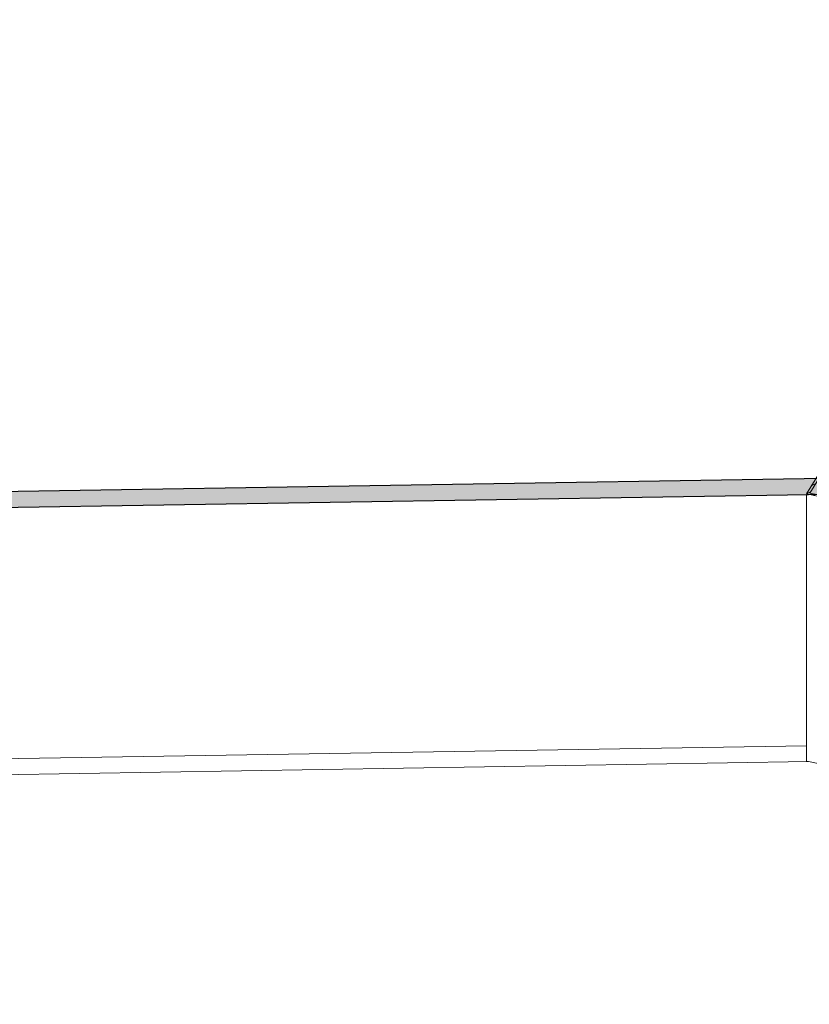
# Model space of a CAD drawing. Header units: millimetres. Extents: x 2807 to 348062, y -35711 to 43067.
# Tile 23 of 191: x 32583 to 36195, y 2465 to 6967. Entities that reach past the tile are written whole.
import ezdxf

# ---------------------------------------------------------------- set-up
doc = ezdxf.new("R2010")
doc.units = ezdxf.units.MM
doc.linetypes.add('Hidden', pattern=[7.14375, 4.7625, -2.38125])
doc.linetypes.add('THO_hhidden', pattern=[2.5, 1.5, -1])
doc.layers.add('A-DETL', color=7, linetype='Continuous', lineweight=13, true_color=0x00a600)
for name, color, linetype, lineweight in [('A-WALL-PATT', 7, 'Continuous', 25), ('I-WALL', 7, 'Continuous', 18), ('S-COLS', 7, 'Continuous', 13)]:
    doc.layers.add(name, color=color, linetype=linetype, lineweight=lineweight)

# ---------------------------------------------------------------- blocks, each defined once
blk = doc.blocks.new('NLRS_28_SCO_UN_koker_gen_bcb - K200_200_12_5-V133-00 isometrie begane grond _plotview_')
at = {"layer": 'S-COLS'}
h = blk.add_hatch(dxfattribs=at)
h.set_pattern_fill('FP_5', color=256, style=0, pattern_type=2)
h.set_pattern_definition([(30, (3507.014, -1231.216), (-42.42629, 24.494494), []), (30, (3507.014, -1206.967), (-42.42629, 24.494494), [])])
h.paths.add_polyline_path([(36370.6, 4759.8), (36437.7, 4868.6), (36249.3, 4907.4), (36182.2, 4798.6)])
h.paths.add_polyline_path([(36363, 4769.1), (36198.2, 4803), (36256.9, 4898.1), (36421.7, 4864.2)])
at = {"layer": 'S-COLS', "lineweight": 18}
for p, q in [((36249.3, 4907.4), (36182.2, 4798.6)), ((36198.2, 4803), (36256.9, 4898.1)), ((36437.7, 4868.6), (36249.3, 4907.4)), ((36256.9, 4898.1), (36421.7, 4864.2)), ((36421.7, 4864.2), (36363, 4769.1)), ((36370.6, 4759.8), (36437.7, 4868.6)), ((36182.2, 4798.6), (36370.6, 4759.8)), ((36363, 4769.1), (36198.2, 4803))]:
    blk.add_line(p, q, dxfattribs=at)
at = {"layer": 'S-COLS'}
for p, q in [((36256.9, 4898.1), (36256.9, 4870)), ((36437.7, 4868.6), (36437.7, 4812.3)), ((36341.3, 3543.9), (36191.2, 3574.7))]:
    blk.add_line(p, q, dxfattribs=at)
at = {"layer": 'S-COLS', "color": 252, "true_color": 0x879191}
for p, q in [((36256.9, 4870), (36256.9, 4855.6)), ((36437.7, 4812.3), (36437.7, 4710.2)), ((36370.6, 4759.8), (36370.6, 4748.9))]:
    blk.add_line(p, q, dxfattribs=at)
at = {"layer": 'S-COLS', "color": 253, "true_color": 0xa1a1a1}
for p, q in [((36182.2, 3576.6), (36182.2, 4796.6)), ((36370.6, 4748.9), (36370.6, 3537.8)), ((36437.7, 4710.2), (36437.7, 3646.6)), ((36437.7, 3646.6), (36370.6, 3537.8)), ((36191.2, 3574.7), (36182.2, 3576.6)), ((36370.6, 3537.8), (36341.3, 3543.9))]:
    blk.add_line(p, q, dxfattribs=at)
at = {"layer": 'S-COLS', "color": 7, "true_color": 0xeeefef}
blk.add_line((36256.9, 4814.6), (36256.9, 4798.2), dxfattribs=at)
at = {"layer": 'S-COLS', "color": 7, "true_color": 0xf2f2f2}
blk.add_line((36256.9, 4797.8), (36256.9, 4790.9), dxfattribs=at)

msp = doc.modelspace()

# ---------------------------------------------------------------- hatches: boundary and pattern name
at = {"layer": 'A-WALL-PATT', "lineweight": 18, "true_color": 0xd7e6e6, "transparency": 33554593}
msp.add_hatch(color=254, dxfattribs=at).paths.add_polyline_path([(31751.8, 4724.7), (36285.2, 4798.2), (36238.2, 4825.4), (36265.9, 4870.1), (31880.5, 4799), (31778.4, 4740)])

# ---------------------------------------------------------------- linework, layer by layer
at = {"layer": 'A-DETL', "color": 7, "linetype": 'THO_hhidden'}
msp.add_ellipse((28779, 3062), major_axis=(15450, 0), ratio=0.57735, start_param=0.785398, end_param=3.441303, dxfattribs=at)
at = {"layer": 'I-WALL', "lineweight": 25}
for p, q in [((36265.9, 4870.1), (31767.4, 4797.1)), ((31751.8, 4724.7), (36285.2, 4798.2))]:
    msp.add_line(p, q, dxfattribs=at)
at = {"layer": 'I-WALL', "color": 253, "true_color": 0xa1a1a1}
msp.add_line((36182.2, 3646.8), (31854.4, 3576.5), dxfattribs=at)
at = {"layer": 'I-WALL'}
msp.add_line((31850.1, 3504.3), (36191.2, 3574.7), dxfattribs=at)

# ---------------------------------------------------------------- block references
at = {"layer": 'S-COLS', "linetype": 'Hidden'}
msp.add_blockref('NLRS_28_SCO_UN_koker_gen_bcb - K200_200_12_5-V133-00 isometrie begane grond _plotview_', (0, 0), dxfattribs=at)

doc.saveas('drawing.dxf')
